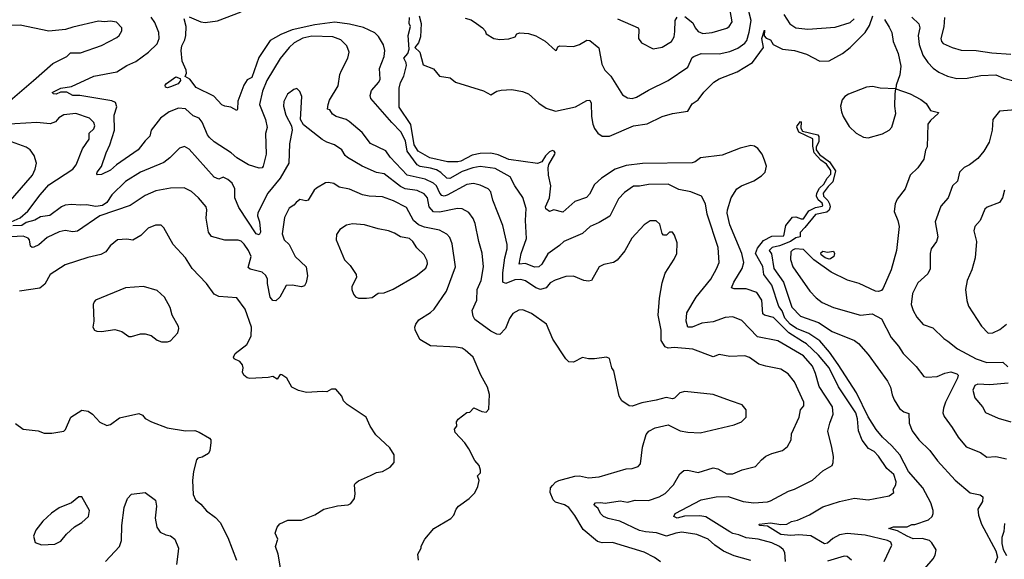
# Model space of a CAD drawing. Extents: x 1443846 to 1577407, y 839182 to 927291.
# Tile 151 of 256: x 1467481 to 1474031, y 880000 to 883590. Entities that reach past the tile are written whole.
import ezdxf

# ---------------------------------------------------------------- set-up
doc = ezdxf.new("R2010")
doc.units = 0

msp = doc.modelspace()

# ---------------------------------------------------------------- linework, layer by layer
at = {"layer": '0CON20XD'}
for points in [[(1468608.9, 883608.9), (1468686, 883575), (1468715, 883570.8), (1468797.3, 883582.7), (1468955, 883641.3)], [(1470445, 883600.8), (1470485, 883588.5), (1470520, 883565), (1470560, 883535), (1470577.5, 883515), (1470583.8, 883495), (1470635, 883464.5), (1470675, 883458.2), (1470735, 883462.3), (1470776.7, 883475), (1470787.5, 883495), (1470807.7, 883502.3), (1470865, 883498.2), (1470915, 883481.8), (1470977, 883447), (1471045, 883384), (1471052.5, 883387.5), (1471060.7, 883409.3), (1471073.8, 883416.2), (1471165, 883412), (1471205, 883426), (1471255, 883453.8), (1471275, 883451.2), (1471333.8, 883403.8), (1471354.6, 883295), (1471373.6, 883255), (1471414.2, 883215), (1471490.9, 883090.9), (1471525, 883069.2), (1471555, 883065.8), (1471585, 883074.2), (1471665, 883122.2), (1471795.4, 883184.6), (1471926.5, 883273.5), (1471955, 883338), (1471965, 883345.7), (1472015.5, 883364.5), (1472135, 883363.8), (1472205, 883378.2), (1472258.5, 883401.5), (1472305.2, 883434.8), (1472317.4, 883452.6), (1472334, 883506), (1472347.4, 883585), (1472331, 883645)], [(1471905, 883611.4), (1471958.2, 883568.3), (1471974.6, 883535), (1471995, 883511.5), (1472025, 883497.1), (1472086.7, 883505), (1472185, 883533.6), (1472201.4, 883545), (1472221.4, 883575), (1472204, 883675)], [(1472565.4, 883625.4), (1472603.3, 883563.3), (1472645, 883535.7), (1472725, 883527.1), (1472905, 883539.6), (1473005, 883571.1), (1473032.9, 883595)], [(1467338.9, 882985), (1467574.2, 883185), (1467701.7, 883298.3), (1467795, 883344.3), (1467819.5, 883370.5), (1467885, 883370), (1468025, 883419.4), (1468127.4, 883472.6), (1468142, 883485), (1468160, 883515), (1468160, 883535), (1468125, 883573.3), (1468085, 883581.2), (1468045, 883576.2), (1468005, 883580.6), (1467835, 883541.2), (1467785.8, 883524.2), (1467675, 883512.9), (1467485, 883554.4), (1467375, 883550.2)], [(1472345, 879992.2), (1472235, 880024.5), (1472164, 880055), (1472105, 880094.3), (1472062, 880135), (1471985, 880164.4), (1471885, 880180), (1471845, 880173.8), (1471785, 880153.3), (1471716.9, 880176.9), (1471645, 880182.4), (1471605, 880192.1), (1471474.4, 880254.4), (1471395, 880271.6), (1471365.5, 880285), (1471344.3, 880305), (1471328.8, 880338.8), (1471305, 880358.8), (1471301.9, 880365), (1471311.2, 880375), (1471345, 880378.8), (1471375, 880373.2), (1471475, 880389.7), (1471525, 880381.1), (1471575, 880394), (1471665, 880391.1), (1471735.6, 880415.6), (1471775, 880438.2), (1471830.6, 880495), (1471871.8, 880568.2), (1471899.5, 880590.5), (1471925, 880593.6), (1471995, 880578.5), (1472095, 880610), (1472125, 880601.5), (1472185, 880569.4), (1472225, 880570), (1472286.7, 880595), (1472375, 880617.1), (1472415, 880662.5), (1472445, 880685.6), (1472485, 880704.3), (1472555.5, 880724.5), (1472588.3, 880751.7), (1472614.1, 880795.9), (1472615.8, 880835), (1472665.7, 880945), (1472674.4, 880995), (1472698.3, 881021.7), (1472697.1, 881045), (1472635, 881182), (1472594.2, 881235), (1472545.4, 881265.4), (1472445, 881284.4), (1472399.3, 881299.3), (1472335, 881342.5), (1472305, 881352.9), (1472205, 881349.4), (1472135, 881362.9), (1472095, 881347.5), (1471958.1, 881398.1), (1471835, 881410), (1471794.5, 881404.5), (1471775, 881414.2), (1471747.8, 881455), (1471747.8, 881525), (1471729.4, 881625), (1471737, 881737), (1471755, 881840), (1471775, 881903.3), (1471835, 881996.7), (1471852, 882035), (1471854, 882105), (1471837.3, 882157.3), (1471825, 882176.7), (1471805, 882176), (1471785, 882156.7), (1471765, 882157.5), (1471755, 882167.5), (1471739.8, 882229.8), (1471715, 882252.5), (1471675, 882251.9), (1471634.5, 882225.5), (1471552.4, 882137.6), (1471507.2, 882052.8), (1471455, 881991.2), (1471432.5, 881975), (1471367.7, 881962.3), (1471336.7, 881945), (1471284.4, 881855.6), (1471265, 881851.1), (1471235, 881855.5), (1471165, 881883.1), (1471115, 881880.8), (1471042.3, 881857.7), (1471011, 881839), (1470984.3, 881805.7), (1470945, 881795.8), (1470915, 881806.7), (1470845, 881853.2), (1470815, 881862.5), (1470775, 881859.3), (1470715, 881834.5), (1470695, 881844), (1470694.7, 881905), (1470707.8, 882005), (1470723.2, 882065), (1470723.1, 882095), (1470695, 882221.2), (1470628.4, 882388.4), (1470614.7, 882444.7), (1470598.6, 882465), (1470545, 882488.5), (1470500.1, 882500.1), (1470455, 882494.7), (1470325, 882421.7), (1470305, 882416.5), (1470289.8, 882419.8), (1470275.6, 882435.6), (1470253.9, 882483.9), (1470235, 882503.6), (1470178.9, 882528.9), (1470060, 882555), (1469946.2, 882675), (1469917.1, 882717.1), (1469815, 882765.6), (1469760.2, 882840.2), (1469672.2, 882912.2), (1469652.5, 882925), (1469585.6, 882945.6), (1469561.2, 882961.2), (1469545, 882990), (1469530, 882995), (1469533.3, 883025), (1469542, 883055), (1469598.9, 883151.1), (1469610.4, 883225), (1469621.4, 883251.4), (1469665.3, 883334.7), (1469672.5, 883375), (1469657.1, 883417.1), (1469616.7, 883456.7), (1469565, 883476.5), (1469425, 883481.2), (1469365, 883467.6), (1469307.8, 883435), (1469274.8, 883405.2), (1469215, 883332.5), (1469124.5, 883185), (1469096.4, 883115), (1469076.8, 883025), (1469116.9, 882925), (1469127.9, 882872.1), (1469117.4, 882832.6), (1469121.3, 882695), (1469101.4, 882615), (1469094.8, 882605.2), (1469075, 882602.2), (1469003.3, 882625), (1468925, 882670), (1468887.1, 882705), (1468775, 882777.6), (1468745, 882805.8), (1468730.6, 882825), (1468695, 882908.1), (1468675, 882934.2), (1468635, 882950), (1468585, 882997.2), (1468538.9, 883001.1), (1468475, 882978), (1468418.8, 882935), (1468355, 882855.7), (1468348.1, 882815), (1468315.5, 882785), (1468270, 882725), (1468125, 882624.7), (1468085, 882588.2), (1468025, 882560.6), (1467998.8, 882558.8), (1467993.8, 882563.8), (1467997.5, 882575), (1468025.5, 882614.5), (1468056.2, 882705), (1468081.7, 882758.3), (1468111.3, 882855), (1468110.2, 882955), (1468128.6, 883011.4), (1468119.7, 883039.7), (1468095, 883051.2), (1467882.5, 883085), (1467835, 883086), (1467795, 883107.8), (1467752.9, 883107.1), (1467725, 883094.3), (1467706.2, 883096.2), (1467696.9, 883105), (1467755, 883135.6), (1467825, 883144.6), (1467973.8, 883215), (1468126.6, 883243.4), (1468194.2, 883285), (1468255, 883311.5), (1468339.2, 883375), (1468395, 883429.6), (1468410.2, 883465), (1468407, 883505), (1468380.6, 883570.6), (1468356.4, 883606.4)], [(1470343, 882533), (1470322.7, 882535), (1470283.6, 882573.6), (1470255, 882590.9), (1470215, 882603.2), (1470145, 882613.4), (1470125.2, 882625.2), (1470058.6, 882715), (1470048.1, 882785), (1470016.6, 882845), (1469956.2, 882905), (1469817.1, 883065), (1469812, 883085), (1469820.9, 883119.1), (1469871.1, 883175), (1469880, 883195), (1469875.5, 883265), (1469905.4, 883345), (1469909.4, 883385), (1469901.9, 883421.9), (1469867.8, 883477.8), (1469843.5, 883503.5), (1469768.5, 883538.5), (1469675, 883559.8), (1469576.9, 883573.1), (1469445.5, 883555.5), (1469295, 883521.5), (1469217.8, 883492.2), (1469148.2, 883451.8), (1469071.8, 883338.2), (1469025, 883205.8), (1468995, 883190.6), (1468972.7, 883155), (1468931.7, 883048.3), (1468931.2, 882995), (1468925, 882986.7), (1468885, 883007.5), (1468845, 883014), (1468825, 883023.8), (1468772, 883082), (1468655, 883138.9), (1468613.7, 883193.7), (1468581.8, 883211.8), (1468590.7, 883235), (1468588.8, 883255), (1468562.7, 883315), (1468554.7, 883385), (1468559.1, 883415), (1468579.4, 883455), (1468585.6, 883485), (1468588, 883545), (1468574.4, 883595)], [(1473232.1, 879985), (1473282.5, 880095), (1473276, 880115), (1473255, 880124.5), (1473105, 880161.6), (1472985, 880172.2), (1472935, 880164.1), (1472890.6, 880139.4), (1472855, 880108.5), (1472835, 880103.9), (1472745, 880156.8), (1472665, 880162.2), (1472611.4, 880158.6), (1472545, 880166.4), (1472455, 880220), (1472403.3, 880225), (1472400, 880235), (1472476.1, 880243.9), (1472545, 880232.2), (1472584, 880235), (1472615, 880252.5), (1472655, 880260.9), (1472735, 880295.4), (1472825, 880348.9), (1472935, 880384.7), (1473035, 880406.5), (1473125, 880395.7), (1473265, 880422.5), (1473296.7, 880445), (1473292.5, 880465), (1473310, 880495), (1473312.5, 880515), (1473295.4, 880565.4), (1473249.4, 880605), (1473195, 880687.5), (1473165, 880717.1), (1473127, 880737), (1473085, 880794), (1473060.4, 880855), (1473054.8, 880935), (1473042.5, 880975), (1472927.4, 881147.4), (1472865, 881273.4), (1472795, 881358.3), (1472715, 881432.7), (1472689.3, 881449.3), (1472597.7, 881507.7), (1472495, 881608.6), (1472435.3, 881625.3), (1472425, 881634.4), (1472417.1, 881725), (1472384.4, 881775), (1472315, 881800.3), (1472235, 881799.1), (1472216, 881806), (1472230.8, 881845), (1472288.2, 881935), (1472297.5, 881975), (1472284.2, 882035), (1472205.2, 882225), (1472187.9, 882302.1), (1472189.1, 882325), (1472214.7, 882405.3), (1472251.4, 882465), (1472284, 882485), (1472365, 882519.1), (1472415, 882550.6), (1472440, 882575), (1472449.4, 882615), (1472436.9, 882655), (1472419.4, 882695), (1472392.6, 882732.6), (1472368.7, 882748.7), (1472345, 882752.5), (1472275, 882736.4), (1472155, 882688.8), (1472009.7, 882670.3), (1471975.3, 882644.7), (1471955, 882637.5), (1471623.6, 882633.6), (1471515, 882621.1), (1471443.3, 882595), (1471352.3, 882535), (1471305.7, 882494.3), (1471271.7, 882428.3), (1471252.1, 882407.9), (1471175, 882381.1), (1471095, 882309.4), (1471035, 882324.3), (1471005, 882313.8), (1470982.4, 882332.4), (1470980, 882345), (1471006.7, 882405), (1471014.4, 882485), (1470998.6, 882555), (1470996.1, 882603.9), (1471002.3, 882627.7), (1471041.2, 882695), (1471043.3, 882705), (1471036.1, 882716.1), (1471025, 882718.8), (1471005, 882711.2), (1470978.8, 882685), (1470955.8, 882644.2), (1470925, 882634.2), (1470735, 882660.5), (1470665, 882690), (1470615, 882701.2), (1470545, 882700), (1470490.7, 882689.3), (1470415, 882648.3), (1470395, 882643.5), (1470326.1, 882643.9), (1470210.5, 882670.5), (1470132.9, 882715), (1470105, 882756.7), (1470082.6, 882892.6), (1470005, 883007.5), (1470006, 883135), (1470015, 883172.5), (1470036.7, 883215), (1470054, 883285), (1470052.3, 883302.3), (1470036.2, 883335), (1470064.2, 883365), (1470073.3, 883395), (1470066.5, 883485), (1470080, 883545), (1470072, 883565), (1470074.2, 883605)], [(1470138.2, 883615), (1470152.7, 883565), (1470146.9, 883475), (1470133.2, 883435), (1470108.8, 883405), (1470144.2, 883375), (1470165, 883290), (1470235, 883264), (1470275, 883213.8), (1470345, 883203.3), (1470380, 883175), (1470566.4, 883116.4), (1470615, 883090), (1470655, 883114), (1470685, 883120.8), (1470755, 883126.2), (1470825, 883112), (1470865, 883097.1), (1470934.8, 883034.8), (1470982.5, 883002.5), (1471045, 882981.1), (1471179.1, 883010.9), (1471255, 883052.5), (1471273.9, 883053.9), (1471282.5, 883035), (1471284.7, 882945), (1471293.3, 882895), (1471305, 882865.8), (1471327.1, 882835), (1471355, 882814.3), (1471405, 882815.6), (1471565, 882883.3), (1471655, 882898.2), (1471755, 882945.6), (1471825, 882966.9), (1471925, 882982.5), (1471955, 883029.2), (1471995, 883055.8), (1472031.7, 883108.3), (1472099.4, 883175), (1472135, 883195.9), (1472255, 883242.4), (1472355, 883305.4), (1472428.8, 883405), (1472418.8, 883465), (1472435, 883520), (1472433, 883483), (1472447.5, 883467.5), (1472475, 883456), (1472493.3, 883425), (1472555, 883394), (1472635.4, 883384.6), (1472715, 883360), (1472803.3, 883315), (1472865, 883315.9), (1472955.8, 883364.2), (1473006, 883405), (1473105.1, 883504.9), (1473135, 883551.5), (1473155.6, 883615)], [(1471458, 883595), (1471595, 883536), (1471599.4, 883525), (1471597.1, 883465), (1471618, 883435), (1471695, 883397.1), (1471755, 883406.7), (1471817.8, 883445), (1471835.4, 883475), (1471839.1, 883510.9)], [(1471839.1, 883510.9), (1471842, 883585), (1471854.3, 883605.7)], [(1473235, 883591.1), (1473265, 883541.1), (1473283.8, 883505), (1473291.2, 883445), (1473324.3, 883364.3), (1473341.9, 883281.9), (1473336, 883224), (1473312, 883155), (1473310, 883130), (1473405, 883096.2), (1473475, 883058.8), (1473511.7, 883031.7), (1473540, 882985), (1473592.5, 882972.5), (1473592, 882965), (1473540.1, 882919.9), (1473521.8, 882895), (1473518.1, 882745), (1473507.9, 882722.1), (1473496.7, 882663.3), (1473455.8, 882605), (1473404, 882555), (1473372, 882465), (1473319.2, 882395), (1473304.2, 882365), (1473299.4, 882315), (1473323.2, 882253.2), (1473330.6, 882215), (1473314.5, 882054.5), (1473277.5, 881925), (1473226, 881804), (1473215, 881789.2), (1473195, 881781.9), (1473175, 881784.4), (1473065, 881834.1), (1472987.4, 881857.4), (1472879.6, 881909.6), (1472763, 881993), (1472695, 882062.3), (1472638.8, 882065), (1472622.1, 882057.9), (1472611.1, 882045), (1472608, 881995), (1472625, 881945.8), (1472737.5, 881785), (1472779.8, 881739.8), (1472819.5, 881709.5), (1472895, 881676.4), (1473074.6, 881624.6), (1473153, 881633), (1473215, 881600), (1473278.5, 881475), (1473327.4, 881417.4), (1473359.1, 881369.1), (1473445, 881282), (1473495, 881215.8), (1473515, 881211.9), (1473585, 881217.5), (1473635, 881239.5), (1473675, 881247.8), (1473716, 881235), (1473724.2, 881225), (1473719.6, 881205), (1473639.7, 881045), (1473625.6, 881005.6), (1473623.1, 880975), (1473630.7, 880950.7), (1473685, 880878), (1473725, 880812), (1473777.9, 880747.9), (1473871.7, 880711.7), (1473915, 880680.8), (1473975.8, 880684.2), (1474045, 880669.4)], [(1473415, 883607.5), (1473462.2, 883562.2), (1473470, 883535), (1473459.1, 883485), (1473463.8, 883425), (1473489.2, 883355), (1473523.3, 883305), (1473556.8, 883266.8), (1473595, 883240.4), (1473654, 883214), (1473715, 883199.1), (1473785, 883201.5), (1473875, 883219.3), (1473975, 883222.1), (1474025, 883200), (1474093.6, 883183.6)], [(1473633.5, 883605), (1473628, 883542), (1473609.1, 883465), (1473613.5, 883445), (1473625, 883431.4), (1473685, 883404.6), (1473745, 883388.2), (1473845, 883384.4), (1473948.6, 883368.6), (1474075, 883359.6)], [(1468465, 883137.1), (1468450.9, 883140.9), (1468449.4, 883155), (1468457.5, 883165), (1468520.9, 883209.1), (1468547.8, 883197.8), (1468550, 883185), (1468535, 883163.1), (1468485, 883142.3), (1468465, 883137.1)], [(1471025, 880492), (1471046.2, 880513.8), (1471068.8, 880525), (1471175, 880554.4), (1471205, 880556.7), (1471265, 880542.2), (1471335, 880548.1), (1471515, 880603.1), (1471555.5, 880604.5), (1471595, 880618.8), (1471610, 880635), (1471624.5, 880745.5), (1471648.3, 880831.7), (1471667, 880853), (1471707.5, 880875), (1471795, 880894.2), (1471875, 880855.8), (1471925, 880845.8), (1472007.9, 880842.1), (1472235, 880895.8), (1472282.5, 880915), (1472313.3, 880945), (1472313.3, 880995), (1472288.3, 881028.3), (1472210, 881055), (1472095, 881097.1), (1471905, 881115.8), (1471871.7, 881108.3), (1471837.7, 881072.3), (1471825, 881066.9), (1471782.7, 881077.3), (1471715, 881058), (1471618.8, 881041.2), (1471555, 881018.8), (1471535, 881021.2), (1471486.7, 881055), (1471468.8, 881085), (1471433.8, 881255), (1471421.2, 881275), (1471405, 881336.7), (1471385.6, 881345.6), (1471304.1, 881334.1), (1471265, 881333.8), (1471225, 881343.3), (1471165, 881312.9), (1471135, 881314.4), (1471114, 881334), (1471026.9, 881465), (1470985.8, 881565), (1470886.4, 881636.4), (1470829.1, 881659.1), (1470802.6, 881657.4), (1470760.8, 881635), (1470738.6, 881601.4), (1470712.9, 881535), (1470675, 881495.8), (1470655, 881498.5), (1470615, 881517.5), (1470509.4, 881595), (1470496.9, 881616.9), (1470491.9, 881655), (1470522.2, 881725), (1470524.5, 881795), (1470551.8, 881855), (1470567.7, 881945), (1470557.5, 882037.5), (1470534.7, 882114.7), (1470512.1, 882235), (1470497.7, 882267.7), (1470468, 882308), (1470425, 882332.7), (1470393.6, 882333.6), (1470275, 882309.1), (1470235, 882312.1), (1470204.5, 882344.5), (1470194.1, 882404.1), (1470172.6, 882432.6), (1470125, 882454.8), (1470044.6, 882465.4), (1470015, 882480.3), (1469905.6, 882565.6), (1469854.2, 882574.2), (1469760, 882615), (1469662.7, 882672.7), (1469646.7, 882686.7), (1469623.5, 882723.5), (1469575, 882756.8), (1469525.3, 882775.3), (1469494.1, 882794.1), (1469370, 882890), (1469349.5, 882925), (1469358, 883078), (1469345, 883113.3), (1469325, 883133.3), (1469305, 883126.7), (1469261.9, 883095), (1469237.7, 883045), (1469236.4, 883015), (1469252.5, 882955), (1469289.2, 882885), (1469293.1, 882855), (1469276.9, 882765), (1469270.9, 882635), (1469214.3, 882535), (1469131.5, 882435), (1469066.2, 882305), (1469063.1, 882285), (1469075.9, 882245), (1469083.5, 882176.5), (1469075, 882159.4), (1469055, 882166.4), (1468940.2, 882340.2), (1468911.6, 882405), (1468911.8, 882465), (1468895, 882501.8), (1468865, 882527.3), (1468835, 882542), (1468805, 882529.2), (1468775, 882542.9), (1468608, 882728), (1468577.3, 882747.3), (1468545, 882736), (1468479.5, 882670.5), (1468439.2, 882640.8), (1468284.8, 882575.2), (1468185, 882512.9), (1468095.2, 882424.8), (1468060, 882375), (1468032.1, 882355), (1467986.8, 882346.8), (1467925, 882358.5), (1467885, 882355.2), (1467825, 882361.6), (1467785, 882356.9), (1467760, 882345), (1467683, 882287), (1467620.8, 882279.2), (1467583, 882257), (1467525, 882240.8), (1467495, 882222), (1467435, 882218.1)], [(1473125, 882804.7), (1473220.1, 882829.9), (1473265, 882854.6), (1473282.9, 882875), (1473310, 882965), (1473303.9, 883015), (1473304, 883096), (1473310, 883130), (1473205.9, 883134.1), (1473155, 883144.8), (1473115, 883140.2), (1472994.4, 883095), (1472970.3, 883079.7), (1472953.1, 883056.9), (1472940.8, 883015), (1472947.8, 882977.8), (1472959.7, 882945), (1472999.9, 882879.9), (1473045.8, 882835.8), (1473095, 882809.2), (1473125, 882804.7)], [(1467425, 882245.3), (1467485, 882272.7), (1467535, 882315.4), (1467617.1, 882425), (1467675, 882490.4), (1467835.4, 882595), (1467856.2, 882625), (1467898.2, 882731.8), (1467944.4, 882795), (1467943.3, 882835), (1467974.3, 882865), (1467981.1, 882885), (1467974.4, 882905), (1467945, 882934.3), (1467855, 882966.7), (1467775, 882957.8), (1467742.6, 882937.4), (1467718.5, 882911.5), (1467685, 882896.9), (1467596, 882906), (1467375, 882893.2)], [(1474105, 882990.3), (1473999.6, 882980.4), (1473954.2, 882925), (1473949.4, 882855), (1473930, 882775), (1473895.5, 882714.5), (1473855, 882666), (1473800, 882625), (1473763.7, 882606.3), (1473733.2, 882576.8), (1473720.8, 882515), (1473687.5, 882485), (1473658.6, 882405), (1473609.7, 882350.3), (1473571.4, 882245), (1473588.6, 882145), (1473579.4, 882115), (1473545.6, 882065), (1473536.9, 882035), (1473537.2, 881932.8), (1473521.5, 881898.5), (1473455, 881840), (1473421.3, 881768.7), (1473410.6, 881695), (1473424.6, 881654.6), (1473450.2, 881610.2), (1473491.7, 881561.7), (1473555, 881540.8), (1473628.8, 881468.8), (1473655, 881450.8), (1473719.5, 881399.5), (1473843, 881333), (1473915, 881310.3), (1474020.9, 881310.9), (1474055, 881281.5)], [(1472925.6, 881295.6), (1472867.4, 881377.4), (1472803.2, 881453.2), (1472731.8, 881501.8), (1472647.7, 881535), (1472607.6, 881565), (1472572.1, 881605), (1472552.4, 881652.4), (1472531.9, 881681.9), (1472483.9, 881823.9), (1472432.1, 881895), (1472425, 881947.5), (1472375.7, 882035), (1472390.3, 882069.7), (1472428.2, 882121.8), (1472485, 882149.2), (1472565, 882152.3), (1472578.5, 882221.5), (1472623.1, 882276.9), (1472645, 882278.6), (1472678.8, 882265), (1472695, 882265.4), (1472730.8, 882319.2), (1472775, 882341.2), (1472819.5, 882350.5), (1472823.9, 882355), (1472819.8, 882369.8), (1472792.1, 882392.1), (1472781, 882415), (1472784.8, 882435.2), (1472801.8, 882468.2), (1472830.7, 882495), (1472852.8, 882535), (1472876.8, 882563.3), (1472877.8, 882587.8), (1472849.1, 882629.1), (1472810.7, 882655), (1472766.9, 882705), (1472758.1, 882748.1), (1472758, 882798), (1472665, 882841.9), (1472650.3, 882875), (1472652.2, 882885), (1472675, 882913.1), (1472680.7, 882910.7), (1472677.5, 882867.5), (1472688.5, 882848.5), (1472790, 882825), (1472797, 882813), (1472797.7, 882777.7), (1472780.4, 882745), (1472779.2, 882725), (1472802.7, 882692.7), (1472869.2, 882645), (1472908.8, 882585), (1472889.5, 882510.5), (1472859.3, 882480.7), (1472826.5, 882435), (1472829.4, 882415), (1472856.7, 882386.7), (1472867.5, 882365), (1472872.1, 882345), (1472866.1, 882323.9), (1472849.8, 882310.2), (1472775, 882294.6), (1472705, 882207.5), (1472673.3, 882175), (1472673.8, 882145), (1472645, 882137.9), (1472608.6, 882115), (1472535, 882085.8), (1472486.7, 882075), (1472466.7, 882055), (1472481.9, 882031.9), (1472498.1, 881935), (1472562, 881845), (1472617.6, 881677.6), (1472675, 881617.5), (1472795, 881576.1), (1472885, 881515.6), (1473035, 881455.7), (1473061.2, 881435), (1473125, 881363.8), (1473253.1, 881185), (1473274.4, 881145), (1473284.5, 881095), (1473298.8, 881061.2), (1473335, 881002.5), (1473362, 880982), (1473395, 880971.2), (1473398.2, 880905), (1473418.2, 880855), (1473461.8, 880795), (1473535, 880724.5), (1473586.2, 880656.2), (1473705, 880527.5), (1473805, 880443.5), (1473870.3, 880430.3), (1473887.5, 880415), (1473885.5, 880385), (1473855.4, 880335), (1473859.3, 880295), (1473879.3, 880235), (1473974.2, 880055.8), (1473985.9, 880015), (1473971.1, 879975)], [(1467375, 882336.7), (1467565.5, 882555), (1467583.5, 882595), (1467592.2, 882635), (1467577.4, 882687.4), (1467550, 882725), (1467525, 882743.1), (1467426.8, 882776.8)], [(1472574.7, 879985), (1472570.9, 880045), (1472560, 880065), (1472535.7, 880085), (1472485, 880109.4), (1472394.7, 880135.3), (1472314.1, 880144.1), (1472265, 880164.2), (1472225, 880171.2), (1472205, 880183.4), (1472045, 880282.3), (1472005, 880289), (1471903.2, 880286.8), (1471854, 880274), (1471833.8, 880285), (1471842, 880305), (1472014.1, 880395.9), (1472115, 880416.6), (1472195, 880418.1), (1472295, 880385.8), (1472365, 880376.7), (1472455, 880383.1), (1472475, 880389.5), (1472595.5, 880454.5), (1472635, 880467.1), (1472755, 880526.9), (1472825, 880590), (1472885.4, 880624.6), (1472893.1, 880645), (1472894.4, 880685), (1472882.7, 880745), (1472858, 880852), (1472869.6, 880905), (1472891.8, 880965), (1472889.2, 881015), (1472799, 881149), (1472775.7, 881235.7), (1472755.3, 881285), (1472696, 881355), (1472525, 881453.9), (1472389.3, 881479.3), (1472285, 881588.9), (1472225, 881614.4), (1472175, 881608.2), (1472095, 881580), (1472019.6, 881570.4), (1471955, 881545.6), (1471925, 881544.3), (1471914.4, 881585), (1471919.8, 881640.2), (1471981.8, 881745), (1472078.2, 881865), (1472117.4, 881932.6), (1472134.4, 881975), (1472128.5, 882075), (1472055.3, 882295.3), (1472042.9, 882365), (1472016.2, 882415), (1471945, 882445.5), (1471865, 882461.1), (1471795, 882495.4), (1471665, 882494.6), (1471605, 882482.5), (1471565, 882483.3), (1471505, 882440.8), (1471465, 882398), (1471406.1, 882283.9), (1471335, 882240.6), (1471276.8, 882213.2), (1471225, 882168.8), (1471101.2, 882115), (1471072.8, 882087.2), (1470995, 882032.9), (1470955, 881963.5), (1470935.7, 881945), (1470905, 881944.7), (1470845, 881967.5), (1470805, 881962.9), (1470816.6, 882035), (1470853.2, 882135), (1470846.2, 882255), (1470849.6, 882335), (1470827.4, 882407.4), (1470775, 882484), (1470743.9, 882543.9), (1470645, 882599.4), (1470545, 882613.8), (1470495, 882605.2), (1470425, 882579.6), (1470343, 882533)], [(1470134, 879995), (1470130, 880035), (1470152.5, 880075), (1470153, 880087), (1470176.4, 880133.6), (1470235.6, 880204.4), (1470349.1, 880270.9), (1470370, 880295), (1470383.8, 880335), (1470400, 880355), (1470471.2, 880405), (1470508.1, 880441.9), (1470529.2, 880485), (1470538.8, 880525), (1470527.5, 880555), (1470547.5, 880575), (1470546.7, 880593.3), (1470537.1, 880625), (1470508.1, 880658.1), (1470469.4, 880735), (1470442.2, 880775), (1470378, 880845), (1470373.6, 880866.4), (1470390, 880885), (1470386.7, 880915), (1470398.3, 880931.7), (1470455, 880977.5), (1470475, 880980), (1470503, 881007), (1470555, 880983.8), (1470585, 880980), (1470601.7, 880998.3), (1470605.9, 881095.9), (1470594, 881145), (1470549.2, 881225), (1470497.1, 881345), (1470445, 881392.5), (1470425, 881404.3), (1470385, 881410.6), (1470215, 881420), (1470143.2, 881463.2), (1470112.7, 881527.3), (1470110, 881545), (1470115.7, 881565), (1470136.9, 881593.1), (1470215, 881641.4), (1470238.6, 881665), (1470320.6, 881785), (1470380.9, 881945), (1470358.3, 882098.3), (1470342, 882142), (1470322.9, 882162.9), (1470275, 882189.5), (1470175, 882209.4), (1470133.3, 882225), (1470101.8, 882255), (1470055, 882340), (1469967.5, 882385), (1469895, 882411.5), (1469806.3, 882416.3), (1469762.5, 882425), (1469675, 882463.5), (1469607, 882477), (1469570.9, 882500.9), (1469535, 882507.5), (1469515, 882503.8), (1469455, 882470), (1469439.2, 882455), (1469400.7, 882389.3), (1469385, 882384.6), (1469345, 882393.3), (1469320.6, 882375), (1469305, 882355.8), (1469275, 882336.2), (1469241.9, 882275), (1469227.5, 882165), (1469241.1, 882125), (1469275, 882094), (1469314.7, 882014.7), (1469386, 881945), (1469396.7, 881885), (1469387.4, 881842.6), (1469375, 881818.8), (1469355, 881812.9), (1469295, 881824), (1469255, 881822.5), (1469212.5, 881745), (1469185, 881720.6), (1469165, 881721.9), (1469147.3, 881745), (1469129.2, 881835), (1469129.6, 881865), (1469118.8, 881888.8), (1469095, 881911.1), (1469015, 881930.9), (1469002.3, 881942.3), (1469022.2, 882015), (1469003.8, 882055), (1468975, 882096.5), (1468955, 882116.5), (1468935, 882123.1), (1468845, 882122.7), (1468758.2, 882148.2), (1468736.9, 882176.9), (1468720.9, 882269.1), (1468727.1, 882325), (1468722, 882345), (1468671.4, 882405), (1468625, 882446.9), (1468575, 882471.1), (1468485, 882469.5), (1468388.1, 882451.9), (1468315, 882419.5), (1468217.1, 882352.9), (1468015.6, 882285), (1467865, 882182.7), (1467835, 882179.2), (1467785, 882187.5), (1467745, 882178.8), (1467665, 882141.8), (1467607.8, 882092.2), (1467575, 882076.5), (1467565, 882075.4), (1467553.9, 882083.9), (1467545.9, 882125), (1467537.6, 882137.6), (1467505, 882149.8), (1467425, 882144.8)], [(1474033.1, 882455), (1474020, 882405), (1473999.2, 882375), (1473917.5, 882342.5), (1473900.7, 882329.3), (1473870, 882255), (1473836, 882215), (1473829.4, 882185), (1473845.5, 882114.5), (1473836.7, 882005), (1473814.4, 881925), (1473784.6, 881855.4), (1473773.1, 881795), (1473781.7, 881721.7), (1473792.9, 881685), (1473880.2, 881550.2), (1473923.3, 881505), (1473955, 881507.5), (1474000.9, 881529.1), (1474045, 881565.6)], [(1469216.4, 879943.6), (1469200.8, 880035), (1469184, 880085), (1469198.8, 880135), (1469181.2, 880175), (1469193.8, 880215), (1469212.7, 880237.3), (1469265, 880260), (1469355, 880260), (1469445, 880296.2), (1469505, 880333.8), (1469595, 880356.7), (1469666.4, 880363.6), (1469685, 880372.5), (1469707.5, 880405), (1469712.5, 880435), (1469707.5, 880495), (1469712.5, 880505), (1469735, 880523.3), (1469815, 880558), (1469855, 880578.8), (1469895.9, 880584.1), (1469946.8, 880613.2), (1469973.3, 880645), (1469972.5, 880695), (1469943, 880743), (1469849.5, 880829.5), (1469813.3, 880885), (1469786.7, 880945), (1469660.3, 881030.3), (1469636.2, 881055), (1469623.3, 881085), (1469585, 881132.5), (1469555, 881132.5), (1469523.6, 881113.6), (1469495, 881117.5), (1469389.3, 881109.3), (1469335, 881123.8), (1469292.5, 881145), (1469258.8, 881205), (1469225, 881228), (1469215, 881228.8), (1469195, 881198.8), (1469165, 881217.5), (1469135, 881209.2), (1469012.3, 881202.3), (1468995, 881206.7), (1468973.3, 881225), (1468963.8, 881245), (1468968.8, 881275), (1468964, 881295), (1468945, 881316.2), (1468907.5, 881335), (1468903.8, 881345), (1468915, 881370), (1468991.3, 881428.7), (1469022, 881485), (1469022.5, 881545), (1468982, 881665), (1468925, 881738.8), (1468805, 881749.4), (1468774, 881765), (1468723.8, 881835), (1468629.2, 881935), (1468585, 882006), (1468502, 882095), (1468440, 882205), (1468423.3, 882223.3), (1468385, 882223.8), (1468335.8, 882204.2), (1468286.7, 882155), (1468235, 882124), (1468195, 882130.8), (1468132.5, 882125), (1468083.8, 882085), (1468055, 882046.2), (1468022.1, 882027.9), (1467935, 882008.5), (1467785, 881960), (1467684.7, 881895.3), (1467649.1, 881830.9), (1467615.5, 881804.5), (1467480, 881785)], [(1469735, 881738.2), (1469788.3, 881738.3), (1469825, 881741.2), (1469865, 881770.8), (1469905, 881772.5), (1469965, 881797.1), (1470119.2, 881885), (1470183, 881937), (1470194.4, 881965), (1470192.2, 881985), (1470171.9, 882025), (1470123.3, 882073.3), (1470097.2, 882115), (1470073.5, 882135), (1470015, 882145.3), (1469975, 882170.4), (1469935, 882186.2), (1469865, 882198.5), (1469775, 882224.5), (1469695, 882232.7), (1469655, 882222.9), (1469611.2, 882195), (1469589.5, 882160.5), (1469587.5, 882125), (1469642.2, 881992.2), (1469679.4, 881955), (1469720, 881895), (1469721.4, 881875), (1469691.6, 881815), (1469690.4, 881795), (1469700.9, 881765), (1469715, 881747.5), (1469735, 881738.2)], [(1472865, 881996.7), (1472838.8, 882005), (1472813.8, 882025), (1472811.2, 882038.8), (1472825, 882050), (1472855, 882042.5), (1472895, 882050), (1472902.5, 882035), (1472897.5, 882015), (1472875, 882000), (1472865, 881996.7)], [(1468465, 881446.7), (1468485, 881453.3), (1468532.7, 881507.3), (1468540.8, 881535), (1468538.3, 881548.3), (1468496, 881625), (1468482.5, 881675), (1468444.4, 881744.4), (1468395, 881789.2), (1468304.1, 881814.1), (1468184.4, 881805.6), (1467986.4, 881723.6), (1467976.4, 881713.6), (1467970, 881695), (1467973.8, 881585), (1467967.5, 881545), (1467980, 881525), (1467995, 881517.5), (1468025, 881516.7), (1468115, 881528.8), (1468160, 881515), (1468207, 881483), (1468225, 881482.5), (1468285, 881501.2), (1468315, 881500.8), (1468355, 881490), (1468395, 881458.8), (1468425, 881446.7), (1468465, 881446.7)], [(1473501.7, 879938.3), (1473557.5, 880002.5), (1473572.1, 880027.9), (1473576.8, 880063.2), (1473550.1, 880110.1), (1473532.9, 880125), (1473485, 880139.1), (1473425, 880136.7), (1473385.3, 880155), (1473320.3, 880190.3), (1473262.5, 880205), (1473295, 880215.4), (1473384.2, 880215.8), (1473415, 880231.2), (1473435, 880232), (1473527.6, 880262.4), (1473550.4, 880285), (1473558.2, 880305), (1473557.7, 880325), (1473541.5, 880375), (1473489, 880475), (1473394.5, 880584.5), (1473335.1, 880695.1), (1473283.5, 880755), (1473221.9, 880811.9), (1473178.6, 880865), (1473125, 880947.5), (1473048.1, 881108.1), (1472925.6, 881295.6)], [(1474057.6, 881172.4), (1473935, 881160.5), (1473855, 881166.2), (1473835, 881156.9), (1473821.9, 881125), (1473834.2, 881075), (1473886.2, 881015), (1473905, 880976.7), (1473990.3, 880940.3), (1474075, 880914.4)], [(1467453.2, 880903.2), (1467505, 880867.1), (1467605, 880854.4), (1467645, 880839.1), (1467695, 880839.6), (1467775, 880852.5), (1467786.9, 880865), (1467821.2, 880945), (1467895, 880992.5), (1467936.1, 880986.1), (1467965.9, 880965.9), (1468015, 880912.5), (1468060.7, 880890.7), (1468085, 880896.2), (1468145, 880942), (1468275, 880971.2), (1468299.3, 880959.3), (1468315, 880937.5), (1468357.5, 880915), (1468462.5, 880875), (1468585, 880854.4), (1468647, 880857), (1468675.8, 880845.8), (1468745, 880806.7), (1468753.3, 880795), (1468753.3, 880775), (1468746.7, 880725), (1468736.7, 880705), (1468695, 880680.8), (1468666.2, 880673.8), (1468658.3, 880661.7), (1468636.9, 880585), (1468631.9, 880525), (1468635, 880432.5), (1468651.2, 880395), (1468686.6, 880366.6), (1468725, 880322), (1468785, 880278.8), (1468814, 880245), (1468866, 880145), (1468924.3, 879995)], [(1471744.5, 879984.5), (1471703.3, 880013.3), (1471635, 880047.9), (1471425, 880111.5), (1471355, 880109.4), (1471325, 880118.1), (1471229.1, 880199.1), (1471175, 880292), (1471134.3, 880345), (1471105, 880363.3), (1471045, 880380.6), (1471029.2, 880395), (1471010.8, 880445), (1471013.3, 880476.7), (1471025, 880492)], [(1467626.4, 880096.4), (1467715, 880102), (1467755, 880122), (1467792, 880168), (1467845, 880217.5), (1467895, 880246.2), (1467938.8, 880285), (1467945.8, 880325.8), (1467895.8, 880415.8), (1467874.3, 880415.7), (1467825, 880376.2), (1467745, 880342.5), (1467692.4, 880307.6), (1467635, 880254), (1467589.2, 880195), (1467573.8, 880155), (1467585, 880113.3), (1467626.4, 880096.4)], [(1468052, 879985), (1468145, 880085.8), (1468157.9, 880125), (1468161.5, 880225), (1468175.7, 880344.3), (1468198, 880405), (1468225, 880433.3), (1468315.7, 880445.7), (1468384, 880394), (1468391.9, 880355), (1468383.6, 880275), (1468393.8, 880213.8), (1468415, 880181.4), (1468452.6, 880162.6), (1468485, 880155.7), (1468514.2, 880134.2), (1468537.5, 880075), (1468534.1, 880034.1), (1468524.1, 879965.9)], [(1474032.2, 880237.8), (1474027.5, 880185), (1474015.5, 880145), (1474014.6, 880105.4), (1474022.5, 880065), (1474045.8, 880025.8)], [(1473014, 879995), (1472985, 880019.2), (1472965, 880021.9), (1472855, 879988.2)]]:
    msp.add_lwpolyline(points, dxfattribs=at)

doc.saveas('drawing.dxf')
